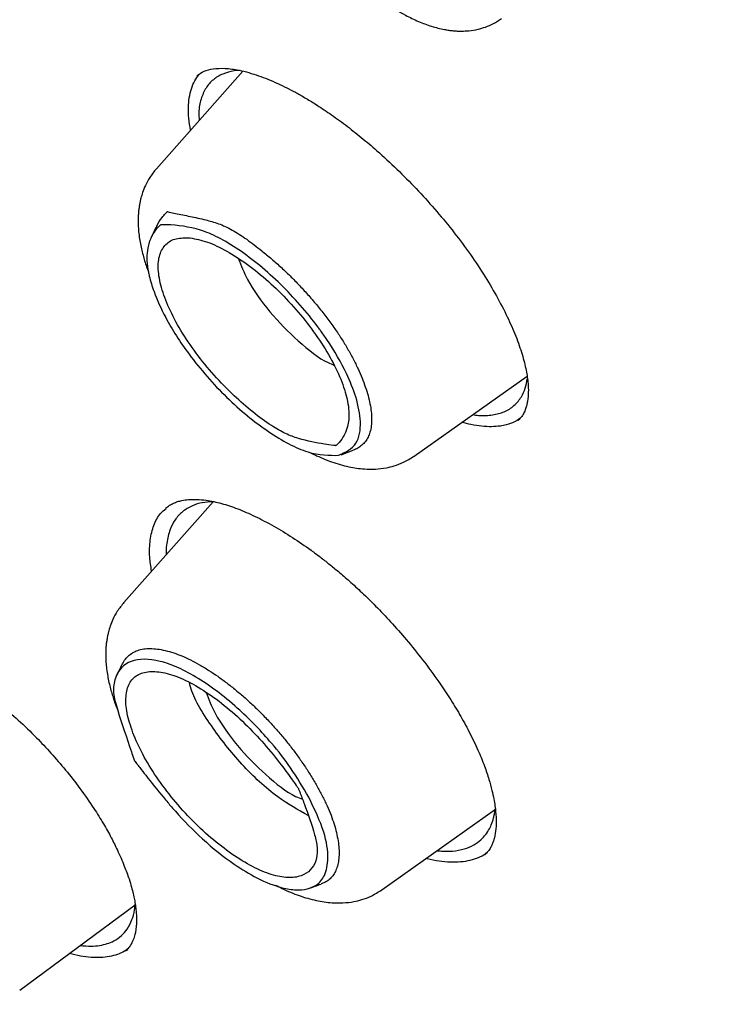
# Model space of a CAD drawing. Header units: millimetres. Extents: x 8 to 866, y 12 to 2084.
# Tile 22 of 98: x 661 to 669, y 811 to 822. Entities that reach past the tile are written whole.
import ezdxf

# ---------------------------------------------------------------- set-up
doc = ezdxf.new("R2010")
doc.units = ezdxf.units.MM

msp = doc.modelspace()

# ---------------------------------------------------------------- linework, layer by layer
at = {"color": 7, "linetype": 'Continuous', "lineweight": 30}
for p, q in [((663.303, 821.719), (662.271, 820.554)), ((662.756, 821.663), (662.774, 821.675)), ((663.278, 821.725), (663.202, 821.722)), ((665.352, 817.122), (666.699, 818.077)), ((664.477, 817.138), (664.623, 817.191)), ((662.949, 816.577), (661.884, 815.374)), ((664.964, 811.941), (666.321, 812.904)), ((666.239, 812.408), (666.192, 812.363)), ((660.639, 810.744), (662.019, 811.764)), ((661.903, 811.213), (661.901, 811.211))]:
    msp.add_line(p, q, dxfattribs=at)
at = {"color": 7, "linetype": 'Continuous', "lineweight": 30, "flags": 128}
msp.add_lwpolyline([(661.856, 814.625), (661.825, 814.561), (661.788, 814.486)], dxfattribs=at)
at = {"color": 7, "linetype": 'Continuous', "lineweight": 30}
for points, knots in [([(633.026, 850.005), (633.084, 850.052), (633.225, 850.162), (633.455, 850.327), (633.717, 850.5), (633.986, 850.665), (634.262, 850.82), (634.546, 850.966), (634.837, 851.103), (635.136, 851.231), (635.442, 851.35), (635.755, 851.46), (636.075, 851.56), (636.402, 851.652), (636.736, 851.734), (637.077, 851.807), (637.425, 851.871), (637.78, 851.925), (638.141, 851.971), (638.509, 852.007), (638.884, 852.034), (639.264, 852.052), (639.652, 852.061), (640.045, 852.06), (640.445, 852.05), (640.851, 852.031), (641.264, 852.003), (641.682, 851.965), (642.106, 851.919), (642.536, 851.863), (642.971, 851.797), (643.413, 851.723), (643.859, 851.64), (644.312, 851.547), (644.769, 851.445), (645.232, 851.334), (645.7, 851.214), (646.173, 851.084), (646.651, 850.946), (647.133, 850.799), (647.621, 850.642), (648.113, 850.477), (648.609, 850.302), (649.11, 850.119), (649.614, 849.926), (650.124, 849.725), (650.637, 849.515), (651.153, 849.297), (651.674, 849.069), (652.198, 848.833), (652.726, 848.588), (653.257, 848.335), (653.792, 848.073), (654.329, 847.803), (654.87, 847.524), (655.413, 847.237), (655.96, 846.942), (656.509, 846.638), (657.06, 846.326), (657.614, 846.007), (658.17, 845.679), (658.728, 845.343), (659.288, 845), (659.85, 844.649), (660.414, 844.29), (660.979, 843.923), (661.546, 843.549), (662.114, 843.168), (662.683, 842.779), (663.253, 842.382), (663.825, 841.979), (664.397, 841.569), (664.97, 841.151), (665.543, 840.727), (666.117, 840.296), (666.691, 839.858), (667.265, 839.414), (667.839, 838.963), (668.414, 838.506), (668.987, 838.042), (669.561, 837.572), (670.134, 837.096), (670.706, 836.614), (671.278, 836.127), (671.849, 835.633), (672.418, 835.134), (672.987, 834.63), (673.554, 834.12), (674.12, 833.604), (674.684, 833.084), (675.247, 832.558), (675.807, 832.028), (676.366, 831.492), (676.923, 830.952), (677.477, 830.408), (678.029, 829.859), (678.579, 829.305), (679.126, 828.748), (679.671, 828.186), (680.213, 827.621), (680.751, 827.051), (681.287, 826.478), (681.819, 825.902), (682.348, 825.322), (682.874, 824.738), (683.396, 824.152), (683.915, 823.562), (684.429, 822.97), (684.94, 822.375), (685.447, 821.777), (685.949, 821.177), (686.448, 820.574), (686.942, 819.97), (687.431, 819.363), (687.916, 818.754), (688.396, 818.144), (688.872, 817.532), (689.342, 816.918), (689.807, 816.303), (690.268, 815.687), (690.723, 815.069), (691.172, 814.451), (691.617, 813.832), (692.055, 813.212), (692.488, 812.592), (692.915, 811.971), (693.337, 811.35), (693.752, 810.729), (694.162, 810.109), (694.565, 809.488), (694.962, 808.867), (695.353, 808.248), (695.737, 807.628), (696.115, 807.01), (696.486, 806.392), (696.851, 805.776), (697.209, 805.16), (697.56, 804.546), (697.904, 803.934), (698.241, 803.323), (698.571, 802.714), (698.894, 802.106), (699.21, 801.501), (699.519, 800.898), (699.82, 800.297), (700.114, 799.699), (700.4, 799.103), (700.679, 798.51), (700.95, 797.92), (701.213, 797.333), (701.469, 796.749), (701.717, 796.168), (701.957, 795.591), (702.189, 795.017), (702.413, 794.447), (702.63, 793.881), (702.838, 793.319), (703.038, 792.761), (703.23, 792.206), (703.414, 791.657), (703.59, 791.112), (703.757, 790.571), (703.916, 790.035), (704.067, 789.504), (704.209, 788.978), (704.343, 788.457), (704.469, 787.941), (704.586, 787.43), (704.695, 786.925), (704.795, 786.426), (704.887, 785.932), (704.971, 785.444), (705.045, 784.962), (705.112, 784.485), (705.169, 784.015), (705.219, 783.552), (705.259, 783.094), (705.292, 782.643), (705.315, 782.199), (705.33, 781.761), (705.337, 781.33), (705.335, 780.906), (705.324, 780.488), (705.305, 780.078), (705.278, 779.675), (705.242, 779.279), (705.197, 778.89), (705.144, 778.508), (705.083, 778.134), (705.013, 777.768), (704.934, 777.409), (704.848, 777.058), (704.753, 776.714), (704.649, 776.378), (704.538, 776.05), (704.418, 775.73), (704.289, 775.417), (704.152, 775.113), (704.007, 774.817), (703.854, 774.528), (703.693, 774.248), (703.523, 773.976), (703.345, 773.713), (703.159, 773.458), (702.964, 773.211), (702.761, 772.973), (702.598, 772.792), (702.499, 772.692), (702.473, 772.667)], [0, 0, 0, 0, 0.00357, 0.008516, 0.013459, 0.018399, 0.023335, 0.028267, 0.033195, 0.038117, 0.043035, 0.047947, 0.052854, 0.057756, 0.062654, 0.067546, 0.072435, 0.077319, 0.0822, 0.087078, 0.091953, 0.096825, 0.101695, 0.106563, 0.11143, 0.116295, 0.121159, 0.126022, 0.130884, 0.135746, 0.140607, 0.145468, 0.150328, 0.155189, 0.16005, 0.164911, 0.169772, 0.174633, 0.179494, 0.184356, 0.189218, 0.19408, 0.198943, 0.203806, 0.20867, 0.213533, 0.218398, 0.223263, 0.228128, 0.232993, 0.237859, 0.242726, 0.247592, 0.25246, 0.257327, 0.262195, 0.267063, 0.271932, 0.276801, 0.28167, 0.28654, 0.29141, 0.29628, 0.301151, 0.306022, 0.310893, 0.315764, 0.320636, 0.325507, 0.33038, 0.335252, 0.340124, 0.344997, 0.34987, 0.354743, 0.359616, 0.36449, 0.369363, 0.374237, 0.379111, 0.383985, 0.38886, 0.393734, 0.398608, 0.403483, 0.408358, 0.413232, 0.418107, 0.422982, 0.427857, 0.432733, 0.437608, 0.442483, 0.447358, 0.452234, 0.457109, 0.461985, 0.46686, 0.471736, 0.476612, 0.481487, 0.486363, 0.491239, 0.496114, 0.50099, 0.505866, 0.510742, 0.515617, 0.520493, 0.525369, 0.530244, 0.53512, 0.539996, 0.544871, 0.549747, 0.554622, 0.559498, 0.564373, 0.569248, 0.574123, 0.578999, 0.583874, 0.588749, 0.593623, 0.598498, 0.603373, 0.608247, 0.613122, 0.617996, 0.62287, 0.627745, 0.632618, 0.637492, 0.642366, 0.647239, 0.652113, 0.656986, 0.661859, 0.666731, 0.671604, 0.676476, 0.681348, 0.68622, 0.691091, 0.695963, 0.700834, 0.705705, 0.710575, 0.715445, 0.720315, 0.725185, 0.730054, 0.734923, 0.739792, 0.74466, 0.749528, 0.754395, 0.759262, 0.764129, 0.768995, 0.773861, 0.778727, 0.783592, 0.788457, 0.793321, 0.798185, 0.803048, 0.807911, 0.812774, 0.817636, 0.822497, 0.827359, 0.83222, 0.837081, 0.841941, 0.846802, 0.851662, 0.856522, 0.861382, 0.866242, 0.871103, 0.875963, 0.880825, 0.885686, 0.890549, 0.895413, 0.900277, 0.905144, 0.910012, 0.914882, 0.919754, 0.924629, 0.929507, 0.934389, 0.939274, 0.944163, 0.949056, 0.953955, 0.958858, 0.963766, 0.968679, 0.973598, 0.978521, 0.98345, 0.988383, 0.99332, 0.998261, 1, 1, 1, 1]), ([(663.811, 825.228), (663.787, 825.199), (663.742, 825.147), (663.695, 825.064), (663.66, 824.987), (663.639, 824.922), (663.625, 824.869), (663.617, 824.827), (663.61, 824.786), (663.605, 824.739), (663.602, 824.687), (663.602, 824.591), (663.615, 824.459), (663.651, 824.299), (663.695, 824.159), (663.747, 824.028), (663.812, 823.889), (663.891, 823.743), (663.985, 823.59), (664.088, 823.439), (664.204, 823.287), (664.338, 823.128), (664.485, 822.972), (664.641, 822.822), (664.817, 822.671), (665.019, 822.521), (665.222, 822.397), (665.402, 822.311), (665.557, 822.253), (665.679, 822.222), (665.765, 822.208), (665.816, 822.201), (665.867, 822.198), (665.929, 822.197), (666.014, 822.201), (666.109, 822.217), (666.207, 822.246), (666.303, 822.287), (666.363, 822.327), (666.395, 822.349)], [0, 0, 0, 0, 0.026308, 0.048541, 0.066716, 0.084195, 0.095167, 0.103569, 0.11332, 0.124415, 0.13684, 0.150577, 0.192945, 0.22857, 0.259546, 0.288247, 0.319264, 0.356378, 0.388219, 0.423491, 0.459455, 0.493625, 0.53642, 0.576118, 0.612843, 0.667173, 0.722807, 0.760224, 0.797537, 0.834214, 0.84701, 0.859188, 0.870743, 0.883455, 0.902375, 0.928001, 0.94891, 0.972912, 1, 1, 1, 1]), ([(662.758, 821.665), (662.784, 821.685), (662.837, 821.725), (662.912, 821.74), (662.949, 821.747)], [0, 0, 0, 0, 0.499277, 1, 1, 1, 1]), ([(662.949, 821.747), (662.995, 821.751), (663.085, 821.758), (663.235, 821.737), (663.372, 821.704), (663.488, 821.667), (663.603, 821.624), (663.715, 821.575), (663.826, 821.522), (663.934, 821.466), (664.048, 821.401), (664.185, 821.318), (664.346, 821.211), (664.53, 821.079), (664.718, 820.93), (664.925, 820.754), (665.145, 820.551), (665.376, 820.318), (665.597, 820.075), (665.807, 819.822), (666.004, 819.56), (666.182, 819.296), (666.336, 819.036), (666.466, 818.786), (666.568, 818.552), (666.644, 818.337), (666.692, 818.147), (666.711, 818.01), (666.716, 817.918), (666.714, 817.861), (666.711, 817.816), (666.705, 817.778), (666.698, 817.739), (666.686, 817.694), (666.666, 817.644), (666.637, 817.591), (666.607, 817.561), (666.592, 817.545)], [0, 0, 0, 0, 0.041712, 0.081374, 0.106574, 0.129759, 0.150722, 0.172927, 0.191897, 0.209802, 0.229135, 0.249912, 0.27794, 0.308121, 0.338703, 0.368887, 0.408496, 0.447368, 0.486303, 0.525869, 0.566087, 0.606935, 0.64751, 0.68761, 0.727096, 0.765499, 0.802676, 0.837923, 0.85468, 0.870233, 0.884193, 0.89349, 0.906821, 0.924164, 0.945491, 0.970778, 1, 1, 1, 1]), ([(662.679, 821.014), (662.671, 821.063), (662.656, 821.158), (662.653, 821.287), (662.662, 821.404), (662.688, 821.511), (662.725, 821.604), (662.762, 821.655), (662.78, 821.679)], [0, 0, 0, 0, 0.171507, 0.335936, 0.501502, 0.670593, 0.84088, 1, 1, 1, 1]), ([(663.202, 821.722), (663.155, 821.712), (663.06, 821.691), (662.947, 821.621), (662.859, 821.522), (662.801, 821.388), (662.775, 821.257), (662.78, 821.162), (662.782, 821.131)], [0, 0, 0, 0, 0.1755731, 0.3542908, 0.5361599, 0.7211877, 0.9093816, 1, 1, 1, 1]), ([(662.271, 820.554), (662.244, 820.52), (662.194, 820.458), (662.142, 820.36), (662.108, 820.276), (662.088, 820.21), (662.076, 820.159), (662.068, 820.117), (662.062, 820.073), (662.057, 820.023), (662.054, 819.968), (662.053, 819.907), (662.057, 819.81), (662.073, 819.681), (662.109, 819.527), (662.143, 819.41), (662.168, 819.345), (662.175, 819.327)], [0, 0, 0, 0, 0.105833, 0.193173, 0.262137, 0.318058, 0.352271, 0.383567, 0.419448, 0.459887, 0.504838, 0.554247, 0.606298, 0.736121, 0.852709, 0.957781, 1, 1, 1, 1]), ([(662.275, 819.868), (662.295, 819.904), (662.325, 819.958), (662.371, 820.01), (662.392, 820.032), (662.4, 820.039), (662.402, 820.041), (662.402, 820.041), (662.403, 820.042), (662.403, 820.042), (662.403, 820.042), (662.403, 820.042)], [0, 0, 0, 0, 0.566379, 0.851626, 0.95746, 0.989214, 0.997453, 0.999407, 0.999849, 0.999973, 1, 1, 1, 1]), ([(662.403, 820.042), (662.41, 820.04), (662.442, 820.033), (662.531, 820.014), (662.673, 819.985), (662.843, 819.949), (662.985, 819.909), (663.093, 819.866), (663.177, 819.823), (663.264, 819.771), (663.381, 819.691), (663.509, 819.591), (663.648, 819.477), (663.766, 819.373), (663.883, 819.261), (663.997, 819.144), (664.106, 819.023), (664.21, 818.9), (664.31, 818.773), (664.401, 818.647), (664.484, 818.523), (664.557, 818.403), (664.624, 818.282), (664.681, 818.165), (664.73, 818.053), (664.769, 817.947), (664.801, 817.844), (664.825, 817.745), (664.839, 817.651), (664.845, 817.563), (664.84, 817.481), (664.825, 817.409), (664.801, 817.347), (664.769, 817.295), (664.728, 817.251), (664.68, 817.215), (664.642, 817.199), (664.623, 817.191)], [0, 0, 0, 0, 0.007788, 0.032392, 0.087964, 0.143644, 0.185996, 0.20755, 0.229316, 0.250494, 0.271872, 0.315587, 0.344076, 0.372731, 0.40203, 0.431579, 0.459734, 0.488102, 0.517153, 0.546446, 0.573166, 0.600089, 0.627652, 0.65543, 0.681213, 0.707162, 0.733629, 0.760273, 0.787105, 0.814133, 0.8418, 0.869699, 0.895438, 0.921346, 0.947776, 0.97438, 1, 1, 1, 1]), ([(664.449, 817.131), (664.334, 817.13), (664.102, 817.128), (663.692, 817.349), (663.358, 817.597), (663.027, 817.895), (662.671, 818.301), (662.388, 818.743), (662.249, 819.055), (662.195, 819.231), (662.177, 819.316), (662.155, 819.439), (662.154, 819.56), (662.181, 819.662), (662.209, 819.739), (662.245, 819.802), (662.285, 819.848), (662.299, 819.862), (662.308, 819.871), (662.316, 819.878), (662.323, 819.883), (662.324, 819.884), (662.324, 819.884), (662.325, 819.885), (662.325, 819.885), (662.325, 819.885), (662.325, 819.885), (662.325, 819.885), (662.325, 819.885), (662.325, 819.885), (662.328, 819.885), (662.352, 819.885), (662.509, 819.883), (662.726, 819.853), (663.005, 819.743), (663.337, 819.543), (663.763, 819.191), (664.071, 818.839), (664.214, 818.647), (664.25, 818.597), (664.38, 818.412), (664.538, 818.137), (664.67, 817.803), (664.726, 817.506), (664.678, 817.238), (664.529, 817.168), (664.449, 817.131)], [0, 0, 0, 0, 0.061973, 0.124209, 0.155551, 0.186895, 0.249183, 0.299917, 0.337702, 0.362387, 0.369797, 0.373919, 0.416193, 0.429037, 0.436362, 0.467708, 0.478909, 0.481792, 0.483403, 0.488732, 0.489411, 0.489802, 0.489884, 0.489893, 0.489896, 0.489898, 0.489899, 0.4899, 0.489906, 0.489932, 0.490116, 0.491368, 0.501006, 0.563212, 0.594427, 0.625962, 0.688206, 0.75042, 0.750931, 0.755301, 0.767749, 0.815204, 0.850234, 0.892684, 0.942578, 1, 1, 1, 1]), ([(662.275, 819.868), (662.264, 819.846), (662.241, 819.798), (662.217, 819.75), (662.205, 819.725)], [0, 0, 0, 0, 0.462594, 1, 1, 1, 1]), ([(662.676, 819.728), (662.617, 819.729), (662.499, 819.73), (662.378, 819.658), (662.303, 819.534), (662.285, 819.358), (662.324, 819.14), (662.416, 818.891), (662.556, 818.624), (662.741, 818.351), (662.959, 818.084), (663.261, 817.775), (663.559, 817.533), (663.817, 817.384), (664.032, 817.307), (664.216, 817.274), (664.359, 817.253), (664.404, 817.248), (664.414, 817.246), (664.415, 817.246), (664.415, 817.246), (664.415, 817.246), (664.415, 817.246), (664.415, 817.246), (664.415, 817.246), (664.416, 817.246), (664.416, 817.247), (664.421, 817.251), (664.434, 817.263), (664.47, 817.301), (664.549, 817.414), (664.594, 817.615), (664.526, 817.912), (664.424, 818.165), (664.272, 818.436), (664.079, 818.71), (663.855, 818.973), (663.611, 819.213), (663.359, 819.418), (663.11, 819.577), (662.875, 819.689), (662.742, 819.715), (662.676, 819.728)], [0, 0, 0, 0, 0.0349651, 0.0700095, 0.1051429, 0.1403918, 0.1755376, 0.2106063, 0.2456264, 0.2806734, 0.3157735, 0.3508382, 0.413396, 0.4374543, 0.4617113, 0.5161377, 0.5356162, 0.5403596, 0.5408761, 0.5410704, 0.5410973, 0.5411035, 0.5411051, 0.5411063, 0.5411089, 0.5411178, 0.5412043, 0.541617, 0.546218, 0.5549111, 0.5812916, 0.6491481, 0.6841572, 0.7192591, 0.7545035, 0.7897066, 0.824793, 0.8598096, 0.8948269, 0.9299088, 0.9650015, 1, 1, 1, 1]), ([(663.253, 819.478), (663.284, 819.398), (663.362, 819.198), (663.62, 818.836), (663.96, 818.491), (664.241, 818.266), (664.37, 818.218), (664.393, 818.209)], [0, 0, 0, 0, 0.174325, 0.43082, 0.687315, 0.94381, 1, 1, 1, 1]), ([(666.287, 817.614), (666.336, 817.624), (666.434, 817.646), (666.549, 817.72), (666.63, 817.818), (666.681, 817.929), (666.696, 818.009), (666.703, 818.048)], [0, 0, 0, 0, 0.2164796, 0.4376454, 0.6634902, 0.8359954, 1, 1, 1, 1]), ([(666.05, 817.617), (666.074, 817.613), (666.162, 817.599), (666.234, 817.607), (666.287, 817.614)], [0, 0, 0, 0, 0.267925, 1, 1, 1, 1]), ([(666.383, 817.481), (666.347, 817.477), (666.277, 817.47), (666.158, 817.476), (666.039, 817.493), (665.957, 817.515), (665.92, 817.525)], [0, 0, 0, 0, 0.261971, 0.52394, 0.787583, 1, 1, 1, 1]), ([(666.612, 817.569), (666.592, 817.555), (666.544, 817.523), (666.465, 817.496), (666.406, 817.485), (666.383, 817.481)], [0, 0, 0, 0, 0.318625, 0.735633, 1, 1, 1, 1]), ([(664.097, 817.17), (664.118, 817.16), (664.207, 817.114), (664.365, 817.05), (664.565, 816.991), (664.739, 816.966), (664.89, 816.964), (665.007, 816.978), (665.118, 817.005), (665.233, 817.047), (665.31, 817.095), (665.352, 817.122)], [0, 0, 0, 0, 0.048685, 0.208072, 0.367568, 0.515072, 0.617627, 0.72329, 0.799941, 0.891886, 1, 1, 1, 1]), ([(662.38, 816.499), (662.395, 816.511), (662.424, 816.534), (662.472, 816.559), (662.522, 816.578), (662.582, 816.594), (662.657, 816.604), (662.753, 816.606), (662.882, 816.595), (663.044, 816.561), (663.241, 816.496), (663.45, 816.405), (663.671, 816.29), (663.895, 816.153), (664.082, 816.026), (664.227, 815.918), (664.336, 815.833), (664.453, 815.737), (664.584, 815.624), (664.733, 815.488), (664.898, 815.326), (665.076, 815.138), (665.265, 814.924), (665.46, 814.683), (665.631, 814.45), (665.776, 814.231), (665.898, 814.034), (665.969, 813.901), (666.006, 813.833)], [0, 0, 0, 0, 0.033624, 0.063491, 0.089589, 0.112423, 0.144394, 0.17947, 0.216599, 0.269243, 0.318844, 0.369013, 0.419976, 0.470058, 0.518243, 0.541603, 0.564459, 0.588889, 0.617526, 0.650381, 0.687517, 0.728968, 0.774737, 0.824799, 0.879086, 0.917588, 0.957898, 1, 1, 1, 1]), ([(662.946, 816.577), (662.903, 816.575), (662.815, 816.569), (662.692, 816.529), (662.581, 816.463), (662.492, 816.366), (662.44, 816.264), (662.41, 816.168), (662.394, 816.082), (662.387, 816.007), (662.389, 815.959), (662.389, 815.944)], [0, 0, 0, 0, 0.123628, 0.252676, 0.415173, 0.566808, 0.707587, 0.792503, 0.877261, 0.961861, 1, 1, 1, 1]), ([(662.214, 815.747), (662.205, 815.805), (662.185, 815.94), (662.193, 816.124), (662.236, 816.298), (662.301, 816.424), (662.363, 816.477), (662.387, 816.496)], [0, 0, 0, 0, 0.172138, 0.402319, 0.633065, 0.864105, 1, 1, 1, 1]), ([(661.884, 815.374), (661.856, 815.34), (661.806, 815.277), (661.754, 815.18), (661.721, 815.096), (661.701, 815.03), (661.689, 814.978), (661.681, 814.937), (661.674, 814.892), (661.669, 814.843), (661.666, 814.788), (661.666, 814.727), (661.67, 814.63), (661.686, 814.501), (661.721, 814.346), (661.762, 814.21), (661.795, 814.125), (661.81, 814.087)], [0, 0, 0, 0, 0.1012953, 0.1848917, 0.2508989, 0.3044222, 0.3371684, 0.3671231, 0.4014658, 0.4401704, 0.483195, 0.5304851, 0.5803051, 0.7045622, 0.816152, 0.9167198, 1, 1, 1, 1]), ([(658.603, 814.777), (658.616, 814.788), (658.642, 814.809), (658.691, 814.836), (658.748, 814.856), (658.807, 814.869), (658.859, 814.874), (658.907, 814.876), (658.961, 814.875), (659.032, 814.868), (659.117, 814.854), (659.21, 814.832), (659.299, 814.805), (659.382, 814.776), (659.459, 814.746), (659.555, 814.705), (659.678, 814.646), (659.816, 814.57), (659.951, 814.489), (660.087, 814.4), (660.245, 814.286), (660.427, 814.142), (660.629, 813.965), (660.828, 813.773), (661.017, 813.572), (661.191, 813.369), (661.366, 813.147), (661.471, 812.992), (661.526, 812.913)], [0, 0, 0, 0, 0.039517, 0.077162, 0.112952, 0.144749, 0.169938, 0.189075, 0.210971, 0.238631, 0.271953, 0.304923, 0.334526, 0.360708, 0.38351, 0.405839, 0.447244, 0.491583, 0.523169, 0.560189, 0.603527, 0.653328, 0.7097, 0.772654, 0.824164, 0.879275, 0.937906, 1, 1, 1, 1]), ([(661.859, 814.624), (661.87, 814.644), (661.89, 814.684), (661.933, 814.734), (661.985, 814.774), (662.047, 814.803), (662.118, 814.82), (662.197, 814.825), (662.283, 814.819), (662.377, 814.802), (662.475, 814.774), (662.576, 814.736), (662.679, 814.689), (662.787, 814.631), (662.896, 814.565), (663.004, 814.493), (663.112, 814.414), (663.221, 814.328), (663.331, 814.234), (663.44, 814.134), (663.549, 814.027), (663.655, 813.914), (663.756, 813.799), (663.851, 813.684), (663.939, 813.569), (664.022, 813.451), (664.101, 813.332), (664.173, 813.213), (664.239, 813.093), (664.298, 812.975), (664.348, 812.861), (664.387, 812.752), (664.418, 812.649), (664.439, 812.551), (664.452, 812.458), (664.455, 812.373), (664.45, 812.295), (664.435, 812.224), (664.412, 812.161), (664.379, 812.107), (664.336, 812.063), (664.29, 812.03), (664.254, 812.017), (664.239, 812.012)], [0, 0, 0, 0, 0.0259956, 0.0516469, 0.0774493, 0.1038304, 0.1304367, 0.1557901, 0.1813353, 0.2074952, 0.233873, 0.2579368, 0.2821844, 0.307008, 0.3320254, 0.3552458, 0.3786154, 0.402451, 0.4264469, 0.4506122, 0.4749533, 0.4998708, 0.5249963, 0.5481773, 0.5715116, 0.5953148, 0.6192751, 0.6433874, 0.667666, 0.6924884, 0.7175093, 0.7410783, 0.7648184, 0.7890785, 0.8135104, 0.837106, 0.8608557, 0.8850972, 0.9095125, 0.9335505, 0.9577725, 0.9825691, 1, 1, 1, 1]), ([(664.091, 813.05), (664.16, 812.906), (664.29, 812.634), (664.334, 812.321), (664.294, 812.111), (664.174, 811.97), (663.992, 811.928), (663.746, 811.965), (663.496, 812.063), (663.169, 812.261), (662.832, 812.529), (662.568, 812.798), (662.42, 812.97), (662.3, 813.113), (662.188, 813.253), (662.09, 813.38), (662.057, 813.423), (662.036, 813.45), (662.02, 813.471), (662.007, 813.489), (662.005, 813.493), (662.004, 813.494), (662.004, 813.494), (662.004, 813.494), (662.004, 813.494), (662.004, 813.494), (662.004, 813.494), (662.004, 813.495), (662.004, 813.495), (662.003, 813.499), (661.992, 813.531), (661.925, 813.738), (661.828, 814.013), (661.746, 814.304), (661.782, 814.532), (661.946, 814.704), (662.24, 814.705), (662.531, 814.601), (662.849, 814.43), (663.242, 814.13), (663.616, 813.741), (663.896, 813.382), (664.023, 813.166), (664.091, 813.05)], [0, 0, 0, 0, 0.0515456, 0.0974002, 0.1375127, 0.171805, 0.222446, 0.2495478, 0.2918672, 0.3268047, 0.3741965, 0.4164269, 0.4292707, 0.4366095, 0.4679413, 0.4791347, 0.4820169, 0.483629, 0.4889564, 0.4896349, 0.4900246, 0.4901069, 0.4901155, 0.4901182, 0.4901198, 0.4901209, 0.4901225, 0.4901288, 0.4901544, 0.4903386, 0.4915907, 0.5012225, 0.5633995, 0.5945996, 0.6261193, 0.6883348, 0.7505191, 0.781774, 0.8130277, 0.8750906, 0.9251214, 0.9594931, 1, 1, 1, 1]), ([(662.002, 813.787), (662.04, 813.701), (662.118, 813.53), (662.292, 813.256), (662.499, 812.985), (662.734, 812.73), (662.985, 812.505), (663.237, 812.32), (663.481, 812.181), (663.702, 812.101), (663.892, 812.078), (664.08, 812.125), (664.185, 812.254), (664.199, 812.443), (664.15, 812.662), (664.068, 812.891), (663.998, 813.076), (663.975, 813.135), (663.969, 813.148), (663.969, 813.15), (663.969, 813.15), (663.969, 813.15), (663.969, 813.15), (663.969, 813.15), (663.968, 813.15), (663.968, 813.151), (663.967, 813.152), (663.959, 813.165), (663.934, 813.2), (663.862, 813.303), (663.665, 813.566), (663.381, 813.892), (663.051, 814.176), (662.799, 814.352), (662.558, 814.479), (662.342, 814.547), (662.161, 814.555), (662.021, 814.506), (661.932, 814.397), (661.899, 814.235), (661.917, 814.031), (661.973, 813.869), (662.002, 813.787)], [0, 0, 0, 0, 0.034965, 0.0700094, 0.1051428, 0.1403916, 0.1755375, 0.2106061, 0.2456262, 0.2806733, 0.3157734, 0.3508381, 0.4133959, 0.4374543, 0.4617113, 0.5161377, 0.5356163, 0.5403597, 0.5408762, 0.5410705, 0.5410974, 0.5411036, 0.5411052, 0.5411064, 0.5411089, 0.5411178, 0.5412044, 0.541617, 0.5462181, 0.5549112, 0.5812917, 0.6491482, 0.6841574, 0.7192593, 0.7545037, 0.7897068, 0.8247932, 0.8598098, 0.894827, 0.9299089, 0.9650015, 1, 1, 1, 1]), ([(664.085, 812.83), (663.965, 812.896), (663.705, 813.04), (663.279, 813.434), (662.919, 813.896), (662.702, 814.252), (662.67, 814.398), (662.667, 814.414)], [0, 0, 0, 0, 0.214339, 0.465442, 0.716568, 0.967731, 1, 1, 1, 1]), ([(662.865, 814.299), (662.897, 814.218), (662.974, 814.018), (663.232, 813.656), (663.572, 813.31), (663.858, 813.083), (663.99, 813.033), (664.018, 813.023)], [0, 0, 0, 0, 0.172965, 0.426773, 0.680581, 0.934389, 1, 1, 1, 1]), ([(666.006, 813.833), (666.043, 813.758), (666.113, 813.616), (666.19, 813.425), (666.244, 813.266), (666.28, 813.136), (666.302, 813.032), (666.317, 812.945), (666.325, 812.87), (666.332, 812.775), (666.329, 812.669), (666.315, 812.583), (666.298, 812.524), (666.283, 812.483), (666.263, 812.442), (666.234, 812.398), (666.208, 812.372), (666.194, 812.358)], [0, 0, 0, 0, 0.105414, 0.198504, 0.279595, 0.348884, 0.406502, 0.454307, 0.500875, 0.547328, 0.639877, 0.731827, 0.768449, 0.809416, 0.861673, 0.925214, 1, 1, 1, 1]), ([(661.526, 812.913), (661.564, 812.852), (661.638, 812.735), (661.731, 812.569), (661.815, 812.4), (661.887, 812.234), (661.941, 812.087), (661.974, 811.978), (661.994, 811.896), (662.01, 811.824), (662.022, 811.754), (662.031, 811.676), (662.035, 811.594), (662.033, 811.514), (662.024, 811.448), (662.013, 811.398), (662, 811.359), (661.986, 811.324), (661.966, 811.286), (661.94, 811.246), (661.916, 811.222), (661.903, 811.209)], [0, 0, 0, 0, 0.077349, 0.148164, 0.212672, 0.297908, 0.36962, 0.417378, 0.456645, 0.492147, 0.530514, 0.571795, 0.627502, 0.683604, 0.733036, 0.775775, 0.805754, 0.841253, 0.885507, 0.938442, 1, 1, 1, 1]), ([(665.624, 812.409), (665.626, 812.409), (665.649, 812.406), (665.692, 812.404), (665.752, 812.402), (665.841, 812.406), (665.949, 812.426), (666.061, 812.473), (666.145, 812.533), (666.206, 812.599), (666.249, 812.667), (666.276, 812.727), (666.293, 812.777), (666.305, 812.821), (666.314, 812.865), (666.318, 812.896), (666.32, 812.911)], [0, 0, 0, 0, 0.003876, 0.05847, 0.111508, 0.162989, 0.308018, 0.439043, 0.55605, 0.659027, 0.747965, 0.822854, 0.868173, 0.913149, 0.957782, 1, 1, 1, 1]), ([(666.219, 812.385), (666.214, 812.38), (666.184, 812.355), (666.117, 812.323), (666.019, 812.289), (665.907, 812.272), (665.784, 812.268), (665.65, 812.283), (665.552, 812.299), (665.498, 812.316), (665.494, 812.317)], [0, 0, 0, 0, 0.0347391, 0.1899608, 0.346193, 0.5056031, 0.666114, 0.8260721, 0.9871926, 1, 1, 1, 1]), ([(663.693, 811.999), (663.719, 811.985), (663.814, 811.936), (663.977, 811.869), (664.177, 811.811), (664.351, 811.785), (664.502, 811.784), (664.619, 811.797), (664.73, 811.824), (664.846, 811.866), (664.923, 811.915), (664.964, 811.941)], [0, 0, 0, 0, 0.061164, 0.21846, 0.375863, 0.521433, 0.622643, 0.72692, 0.802566, 0.893304, 1, 1, 1, 1]), ([(664.094, 811.958), (664.118, 811.967), (664.164, 811.983), (664.215, 812.002), (664.24, 812.011)], [0, 0, 0, 0, 0.524007, 1, 1, 1, 1]), ([(661.361, 811.277), (661.405, 811.273), (661.488, 811.265), (661.595, 811.276), (661.685, 811.297), (661.773, 811.334), (661.854, 811.39), (661.928, 811.474), (661.981, 811.577), (662.01, 811.681), (662.016, 811.75), (662.018, 811.775)], [0, 0, 0, 0, 0.116929, 0.220014, 0.318267, 0.411682, 0.542685, 0.662785, 0.805896, 0.929582, 1, 1, 1, 1]), ([(661.929, 811.237), (661.922, 811.232), (661.893, 811.208), (661.829, 811.177), (661.737, 811.147), (661.634, 811.132), (661.522, 811.13), (661.398, 811.144), (661.301, 811.162), (661.243, 811.179), (661.232, 811.183)], [0, 0, 0, 0, 0.042929, 0.194623, 0.348461, 0.499309, 0.651269, 0.806762, 0.963457, 1, 1, 1, 1])]:
    msp.add_open_spline(points, degree=3, knots=knots, dxfattribs=at)

doc.saveas('drawing.dxf')
